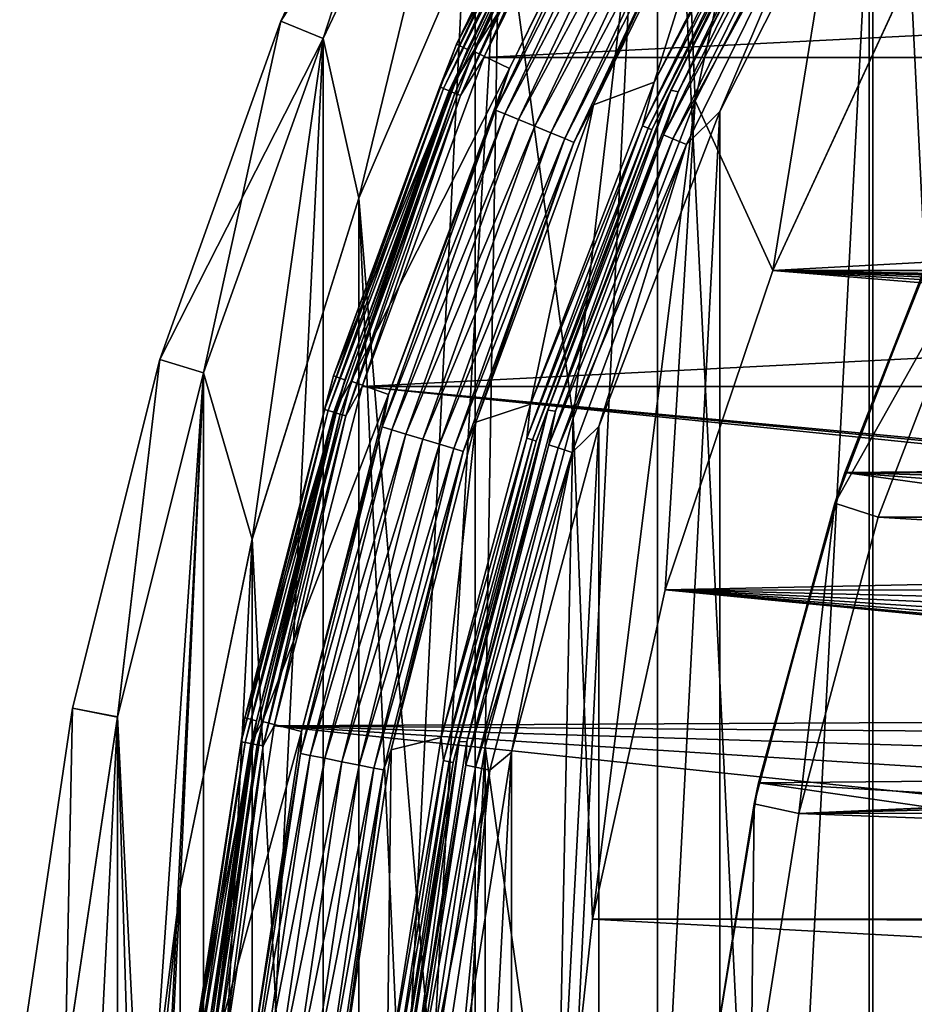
# Model space of a CAD drawing. Header units: millimetres. Extents: x -40 to 40, y -40 to 40.
# Tile 104 of 256: x -39.8 to -30, y 4.6 to 15.3. Entities that reach past the tile are written whole.
import ezdxf

# ---------------------------------------------------------------- set-up
doc = ezdxf.new("R2010")
doc.units = ezdxf.units.MM
doc.header["$LTSCALE"] = 26.699852
for name, color, linetype in [('1', 7, 'CONTINUOUS'), ('10', 7, 'CONTINUOUS'), ('104', 7, 'CONTINUOUS'), ('107', 7, 'CONTINUOUS'), ('108', 7, 'CONTINUOUS'), ('109', 7, 'CONTINUOUS'), ('11', 7, 'CONTINUOUS'), ('13', 7, 'CONTINUOUS'), ('14', 7, 'CONTINUOUS'), ('15', 7, 'CONTINUOUS'), ('16', 7, 'CONTINUOUS'), ('2', 7, 'CONTINUOUS'), ('38', 7, 'CONTINUOUS'), ('40', 7, 'CONTINUOUS'), ('41', 7, 'CONTINUOUS'), ('43', 7, 'CONTINUOUS'), ('44', 7, 'CONTINUOUS'), ('45', 7, 'CONTINUOUS'), ('48', 7, 'CONTINUOUS'), ('5', 7, 'CONTINUOUS'), ('6', 7, 'CONTINUOUS'), ('60', 7, 'CONTINUOUS'), ('64', 7, 'CONTINUOUS'), ('65', 7, 'CONTINUOUS'), ('66', 7, 'CONTINUOUS'), ('7', 7, 'CONTINUOUS')]:
    doc.layers.add(name, color=color, linetype=linetype)

msp = doc.modelspace()

# ---------------------------------------------------------------- linework, layer by layer
at = {"layer": '1', "linetype": 'Continuous'}
for points in [[(-27.931, 27.931), (-30.534, 25.058), (-27.931, -27.931), (-27.931, 27.931)], [(-30.534, 25.058), (-32.843, 21.944), (-30.534, -25.058), (-30.534, 25.058)], [(-27.931, -27.931), (-30.534, 25.058), (-30.534, -25.058), (-27.931, -27.931)], [(-32.843, 21.944), (-34.836, 18.62), (-34.836, -18.62), (-32.843, 21.944)], [(-32.843, -21.945), (-32.843, 21.944), (-34.836, -18.62), (-32.843, -21.945)], [(-30.534, -25.058), (-32.843, 21.944), (-32.843, -21.945), (-30.534, -25.058)], [(-34.836, -18.62), (-34.836, 18.62), (-36.493, -15.117), (-34.836, -18.62)], [(-34.836, 18.62), (-36.493, 15.116), (-36.493, -15.117), (-34.836, 18.62)], [(-36.493, -15.117), (-36.493, 15.116), (-37.799, -11.467), (-36.493, -15.117)], [(-36.493, 15.116), (-37.799, 11.467), (-37.799, -11.467), (-36.493, 15.116)], [(-37.799, 11.467), (-38.741, 7.706), (-38.741, -7.707), (-37.799, 11.467)], [(-37.799, -11.467), (-37.799, 11.467), (-38.741, -7.707), (-37.799, -11.467)], [(-38.741, 7.706), (-39.31, 3.872), (-38.741, -7.707), (-38.741, 7.706)]]:
    msp.add_3dface(points, dxfattribs=at)
at = {"layer": '10', "linetype": 'Continuous'}
for points in [[(-36.103, 13.372, -4), (-34.565, 16.955, -15), (-34.565, 16.956, -4), (-36.103, 13.372, -4)], [(-36.103, 13.372, -15), (-34.565, 16.955, -15), (-36.103, 13.372, -4), (-36.103, 13.372, -15)], [(-37.271, 9.651, -4), (-36.103, 13.372, -15), (-36.103, 13.372, -4), (-37.271, 9.651, -4)], [(-37.271, 9.65, -15), (-36.103, 13.372, -15), (-37.271, 9.651, -4), (-37.271, 9.65, -15)], [(-38.056, 5.831, -4), (-37.271, 9.65, -15), (-37.271, 9.651, -4), (-38.056, 5.831, -4)], [(-38.056, 5.831, -15), (-37.271, 9.65, -15), (-38.056, 5.831, -4), (-38.056, 5.831, -15)], [(-38.451, 1.951, -15), (-38.056, 5.831, -15), (-38.302, 3.895, -4), (-38.451, 1.951, -15)], [(-38.302, 3.895, -4), (-38.056, 5.831, -15), (-38.056, 5.831, -4), (-38.302, 3.895, -4)]]:
    msp.add_3dface(points, dxfattribs=at)
at = {"layer": '104', "linetype": 'Continuous'}
for points in [[(-29.233, 13.016, -730), (-30.434, 9.889, -730), (30.433, 9.89, -730), (-29.233, 13.016, -730)], [(-30.434, 9.889, -730), (-31.301, 6.653, -730), (0, 8.05, -730), (-30.434, 9.889, -730)], [(30.433, 9.89, -730), (-30.434, 9.889, -730), (0, 8.05, -730), (30.433, 9.89, -730)], [(0, 8.05, -730), (-31.301, 6.653, -730), (-1.571, 7.895, -730), (0, 8.05, -730)], [(-1.571, 7.895, -730), (-31.301, 6.653, -730), (-3.08, 7.437, -730), (-1.571, 7.895, -730)], [(-3.08, 7.437, -730), (-31.301, 6.653, -730), (-4.472, 6.693, -730), (-3.08, 7.437, -730)], [(-4.472, 6.693, -730), (-31.301, 6.653, -730), (-5.692, 5.692, -730), (-4.472, 6.693, -730)], [(-31.301, 6.653, -730), (-31.825, 3.345, -730), (-5.692, 5.692, -730), (-31.301, 6.653, -730)], [(-31.825, 3.345, -730), (-23.483, 3.971, -730), (-5.692, 5.692, -730), (-31.825, 3.345, -730)]]:
    msp.add_3dface(points, dxfattribs=at)
at = {"layer": '107', "linetype": 'Continuous'}
for points in [[(-30.798, 10.379, -733), (-29.69, 13.219, -730.5), (-29.496, 13.648, -733), (-30.798, 10.379, -733)], [(-30.909, 10.043, -730.5), (-29.69, 13.219, -730.5), (-30.798, 10.379, -733), (-30.909, 10.043, -730.5)], [(-31.74, 6.987, -733), (-30.909, 10.043, -730.5), (-30.798, 10.379, -733), (-31.74, 6.987, -733)], [(-31.79, 6.757, -730.5), (-30.909, 10.043, -730.5), (-31.74, 6.987, -733), (-31.79, 6.757, -730.5)], [(-32.309, 3.515, -733), (-31.79, 6.757, -730.5), (-31.74, 6.987, -733), (-32.309, 3.515, -733)], [(-32.322, 3.397, -730.5), (-31.79, 6.757, -730.5), (-32.309, 3.515, -733), (-32.322, 3.397, -730.5)]]:
    msp.add_3dface(points, dxfattribs=at)
at = {"layer": '108', "linetype": 'Continuous'}
for points in [[(-29.233, 13.016, -730), (-29.69, 13.219, -730.5), (-30.909, 10.043, -730.5), (-29.233, 13.016, -730)], [(-30.434, 9.889, -730), (-29.233, 13.016, -730), (-30.909, 10.043, -730.5), (-30.434, 9.889, -730)], [(-31.301, 6.653, -730), (-30.909, 10.043, -730.5), (-31.79, 6.757, -730.5), (-31.301, 6.653, -730)], [(-31.301, 6.653, -730), (-30.434, 9.889, -730), (-30.909, 10.043, -730.5), (-31.301, 6.653, -730)], [(-31.825, 3.345, -730), (-31.79, 6.757, -730.5), (-32.322, 3.397, -730.5), (-31.825, 3.345, -730)], [(-31.825, 3.345, -730), (-31.301, 6.653, -730), (-31.79, 6.757, -730.5), (-31.825, 3.345, -730)]]:
    msp.add_3dface(points, dxfattribs=at)
at = {"layer": '109', "linetype": 'Continuous'}
for points in [[(-30.798, 10.379, -733), (-29.496, 13.648, -733), (-0.986, 10.654, -733), (-30.798, 10.379, -733)], [(-2.928, 10.292, -733), (-30.798, 10.379, -733), (-0.986, 10.654, -733), (-2.928, 10.292, -733)], [(-31.74, 6.987, -733), (-30.798, 10.379, -733), (-7.907, 7.209, -733), (-31.74, 6.987, -733)], [(-7.907, 7.209, -733), (-30.798, 10.379, -733), (-6.448, 8.539, -733), (-7.907, 7.209, -733)], [(-6.448, 8.539, -733), (-30.798, 10.379, -733), (-4.769, 9.578, -733), (-6.448, 8.539, -733)], [(-4.769, 9.578, -733), (-30.798, 10.379, -733), (-2.928, 10.292, -733), (-4.769, 9.578, -733)], [(-9.097, 5.633, -733), (-31.74, 6.987, -733), (-7.907, 7.209, -733), (-9.097, 5.633, -733)], [(-32.309, 3.515, -733), (-31.74, 6.987, -733), (-9.977, 3.866, -733), (-32.309, 3.515, -733)], [(-9.977, 3.866, -733), (-31.74, 6.987, -733), (-9.097, 5.633, -733), (-9.977, 3.866, -733)]]:
    msp.add_3dface(points, dxfattribs=at)
at = {"layer": '11', "linetype": 'Continuous'}
for points in [[(-32.672, 20.366, -4), (-30.445, 23.567, -4), (-32.431, 14.438, -4), (-32.672, 20.366, -4)], [(-32.431, 14.438, -4), (-30.445, 23.567, -4), (-30.745, 17.749, -4), (-32.431, 14.438, -4)], [(-34.565, 16.956, -4), (-32.672, 20.366, -4), (-33.763, 10.969, -4), (-34.565, 16.956, -4)], [(-33.763, 10.969, -4), (-32.672, 20.366, -4), (-32.431, 14.438, -4), (-33.763, 10.969, -4)], [(-36.103, 13.372, -4), (-34.565, 16.956, -4), (-35.305, 3.711, -4), (-36.103, 13.372, -4)], [(-35.305, 3.711, -4), (-34.565, 16.956, -4), (-34.724, 7.38, -4), (-35.305, 3.711, -4)], [(-34.724, 7.38, -4), (-34.565, 16.956, -4), (-33.763, 10.969, -4), (-34.724, 7.38, -4)], [(-36.103, -13.372, -4), (-37.271, 9.651, -4), (-36.103, 13.372, -4), (-36.103, -13.372, -4)], [(-36.103, -13.372, -4), (-36.103, 13.372, -4), (-35.5, 0, -4), (-36.103, -13.372, -4)], [(-35.5, 0, -4), (-36.103, 13.372, -4), (-35.305, 3.711, -4), (-35.5, 0, -4)], [(-37.271, -9.65, -4), (-38.056, -5.831, -4), (-37.271, 9.651, -4), (-37.271, -9.65, -4)], [(-38.056, -5.831, -4), (-38.056, 5.831, -4), (-37.271, 9.651, -4), (-38.056, -5.831, -4)], [(-36.103, -13.372, -4), (-37.271, -9.65, -4), (-37.271, 9.651, -4), (-36.103, -13.372, -4)], [(-38.056, -5.831, -4), (-38.451, -1.951, -4), (-38.056, 5.831, -4), (-38.056, -5.831, -4)], [(-38.451, -1.951, -4), (-38.302, 3.895, -4), (-38.056, 5.831, -4), (-38.451, -1.951, -4)]]:
    msp.add_3dface(points, dxfattribs=at)
at = {"layer": '13', "linetype": 'Continuous'}
for points in [[(-32.431, 14.438, -4), (-30.745, 17.749, -4), (-32.431, 14.438, -6.5), (-32.431, 14.438, -4)], [(-32.431, 14.438, -6.5), (-30.745, 17.749, -4), (-30.744, 17.749, -6.5), (-32.431, 14.438, -6.5)], [(-33.763, 10.97, -6.5), (-32.431, 14.438, -4), (-32.431, 14.438, -6.5), (-33.763, 10.97, -6.5)], [(-33.763, 10.969, -4), (-32.431, 14.438, -4), (-33.763, 10.97, -6.5), (-33.763, 10.969, -4)], [(-34.724, 7.381, -6.5), (-33.763, 10.969, -4), (-33.763, 10.97, -6.5), (-34.724, 7.381, -6.5)], [(-34.724, 7.38, -4), (-33.763, 10.969, -4), (-34.724, 7.381, -6.5), (-34.724, 7.38, -4)], [(-35.306, 3.711, -6.5), (-34.724, 7.38, -4), (-34.724, 7.381, -6.5), (-35.306, 3.711, -6.5)], [(-35.305, 3.711, -4), (-34.724, 7.38, -4), (-35.306, 3.711, -6.5), (-35.305, 3.711, -4)]]:
    msp.add_3dface(points, dxfattribs=at)
at = {"layer": '14', "linetype": 'Continuous'}
for points in [[(-32.431, 14.438, -6.5), (-30.744, 17.749, -6.5), (-31.586, 12.583, -6.5), (-32.431, 14.438, -6.5)], [(-31.586, 12.583, -6.5), (-30.744, 17.749, -6.5), (-30.04, 15.924, -6.5), (-31.586, 12.583, -6.5)], [(-33.763, 10.97, -6.5), (-32.431, 14.438, -6.5), (-33.552, 5.5, -6.5), (-33.763, 10.97, -6.5)], [(-33.552, 5.5, -6.5), (-32.431, 14.438, -6.5), (-32.761, 9.094, -6.5), (-33.552, 5.5, -6.5)], [(-32.761, 9.094, -6.5), (-32.431, 14.438, -6.5), (-31.586, 12.583, -6.5), (-32.761, 9.094, -6.5)], [(-34.724, 7.381, -6.5), (-33.763, 10.97, -6.5), (-33.95, 1.841, -6.5), (-34.724, 7.381, -6.5)], [(-33.95, 1.841, -6.5), (-33.763, 10.97, -6.5), (-33.552, 5.5, -6.5), (-33.95, 1.841, -6.5)], [(-35.305, -3.711, -6.5), (-35.306, 3.711, -6.5), (-34.724, 7.381, -6.5), (-35.305, -3.711, -6.5)], [(-34.724, -7.38, -6.5), (-35.305, -3.711, -6.5), (-34.724, 7.381, -6.5), (-34.724, -7.38, -6.5)], [(-34.724, -7.38, -6.5), (-34.724, 7.381, -6.5), (-33.95, 1.841, -6.5), (-34.724, -7.38, -6.5)]]:
    msp.add_3dface(points, dxfattribs=at)
at = {"layer": '15', "linetype": 'Continuous'}
for points in [[(-31.586, 12.584, -3.5), (-30.04, 15.924, -6.5), (-30.04, 15.925, -3.5), (-31.586, 12.584, -3.5)], [(-31.586, 12.583, -6.5), (-30.04, 15.924, -6.5), (-31.586, 12.584, -3.5), (-31.586, 12.583, -6.5)], [(-32.761, 9.095, -3.5), (-31.586, 12.583, -6.5), (-31.586, 12.584, -3.5), (-32.761, 9.095, -3.5)], [(-32.761, 9.094, -6.5), (-31.586, 12.583, -6.5), (-32.761, 9.095, -3.5), (-32.761, 9.094, -6.5)], [(-33.552, 5.5, -3.5), (-32.761, 9.094, -6.5), (-32.761, 9.095, -3.5), (-33.552, 5.5, -3.5)], [(-33.552, 5.5, -6.5), (-32.761, 9.094, -6.5), (-33.552, 5.5, -3.5), (-33.552, 5.5, -6.5)], [(-33.95, 1.841, -3.5), (-33.552, 5.5, -6.5), (-33.552, 5.5, -3.5), (-33.95, 1.841, -3.5)], [(-33.95, 1.841, -6.5), (-33.552, 5.5, -6.5), (-33.95, 1.841, -3.5), (-33.95, 1.841, -6.5)]]:
    msp.add_3dface(points, dxfattribs=at)
at = {"layer": '16', "linetype": 'Continuous'}
for points in [[(-31.586, 12.584, -3.5), (-30.04, 15.925, -3.5), (30.04, 15.924, -3.5), (-31.586, 12.584, -3.5)], [(31.586, 12.583, -3.5), (-31.586, 12.584, -3.5), (30.04, 15.924, -3.5), (31.586, 12.583, -3.5)], [(-32.761, 9.095, -3.5), (-31.586, 12.584, -3.5), (1.961, 9.813, -3.5), (-32.761, 9.095, -3.5)], [(-31.586, 12.584, -3.5), (31.586, 12.583, -3.5), (5, 11.91, -3.5), (-31.586, 12.584, -3.5)], [(1.961, 9.813, -3.5), (-31.586, 12.584, -3.5), (2.325, 10.506, -3.5), (1.961, 9.813, -3.5)], [(4.222, 11.816, -3.5), (-31.586, 12.584, -3.5), (5, 11.91, -3.5), (4.222, 11.816, -3.5)], [(3.489, 11.538, -3.5), (-31.586, 12.584, -3.5), (4.222, 11.816, -3.5), (3.489, 11.538, -3.5)], [(2.845, 11.093, -3.5), (-31.586, 12.584, -3.5), (3.489, 11.538, -3.5), (2.845, 11.093, -3.5)], [(2.325, 10.506, -3.5), (-31.586, 12.584, -3.5), (2.845, 11.093, -3.5), (2.325, 10.506, -3.5)], [(1.774, 9.052, -3.5), (-32.761, 9.095, -3.5), (1.961, 9.813, -3.5), (1.774, 9.052, -3.5)], [(-33.552, 5.5, -3.5), (-32.761, 9.095, -3.5), (4.222, 5.505, -3.5), (-33.552, 5.5, -3.5)], [(1.774, 8.269, -3.5), (-32.761, 9.095, -3.5), (1.774, 9.052, -3.5), (1.774, 8.269, -3.5)], [(1.961, 7.508, -3.5), (-32.761, 9.095, -3.5), (1.774, 8.269, -3.5), (1.961, 7.508, -3.5)], [(2.325, 6.814, -3.5), (-32.761, 9.095, -3.5), (1.961, 7.508, -3.5), (2.325, 6.814, -3.5)], [(2.845, 6.228, -3.5), (-32.761, 9.095, -3.5), (2.325, 6.814, -3.5), (2.845, 6.228, -3.5)], [(3.49, 5.783, -3.5), (-32.761, 9.095, -3.5), (2.845, 6.228, -3.5), (3.49, 5.783, -3.5)], [(4.222, 5.505, -3.5), (-32.761, 9.095, -3.5), (3.49, 5.783, -3.5), (4.222, 5.505, -3.5)], [(-33.95, 1.841, -3.5), (-33.552, 5.5, -3.5), (33.95, 1.841, -3.5), (-33.95, 1.841, -3.5)], [(5, 5.41, -3.5), (-33.552, 5.5, -3.5), (4.222, 5.505, -3.5), (5, 5.41, -3.5)], [(33.95, 1.841, -3.5), (-33.552, 5.5, -3.5), (5, 5.41, -3.5), (33.95, 1.841, -3.5)]]:
    msp.add_3dface(points, dxfattribs=at)
at = {"layer": '2', "linetype": 'Continuous'}
for points in [[(-36.955, 15.307, -0.5), (-34.836, 18.62), (-35.277, 18.856, -0.5), (-36.955, 15.307, -0.5)], [(-36.493, 15.116), (-34.836, 18.62), (-36.955, 15.307, -0.5), (-36.493, 15.116)], [(-38.278, 11.611, -0.5), (-36.493, 15.116), (-36.955, 15.307, -0.5), (-38.278, 11.611, -0.5)], [(-37.799, 11.467), (-36.493, 15.116), (-38.278, 11.611, -0.5), (-37.799, 11.467)], [(-39.231, 7.804, -0.5), (-38.741, 7.706), (-38.278, 11.611, -0.5), (-39.231, 7.804, -0.5)], [(-38.741, 7.706), (-37.799, 11.467), (-38.278, 11.611, -0.5), (-38.741, 7.706)], [(-39.807, 3.921, -0.5), (-39.31, 3.872), (-39.231, 7.804, -0.5), (-39.807, 3.921, -0.5)], [(-39.31, 3.872), (-38.741, 7.706), (-39.231, 7.804, -0.5), (-39.31, 3.872)]]:
    msp.add_3dface(points, dxfattribs=at)
at = {"layer": '38', "linetype": 'Continuous'}
for points in [[(-31.171, 17.995, -6), (-31.913, 17.714, -6), (-32.881, 14.639, -6), (-31.171, 17.995, -6)], [(-31.913, 17.714, -6), (-33.542, 14.395, -6), (-32.881, 14.639, -6), (-31.913, 17.714, -6)], [(-32.881, 14.639, -6), (-33.542, 14.395, -6), (-34.231, 11.122, -6), (-32.881, 14.639, -6)], [(-33.542, 14.395, -6), (-34.826, 10.928, -6), (-34.231, 11.122, -6), (-33.542, 14.395, -6)], [(-34.231, 11.122, -6), (-34.826, 10.928, -6), (-35.206, 7.483, -6), (-34.231, 11.122, -6)], [(-34.826, 10.928, -6), (-35.753, 7.348, -6), (-35.206, 7.483, -6), (-34.826, 10.928, -6)], [(-35.206, 7.483, -6), (-35.753, 7.348, -6), (-35.795, 3.763, -6), (-35.206, 7.483, -6)], [(-35.753, 7.348, -6), (-36.313, 3.693, -6), (-35.795, 3.763, -6), (-35.753, 7.348, -6)]]:
    msp.add_3dface(points, dxfattribs=at)
at = {"layer": '40', "linetype": 'Continuous'}
for points in [[(-34.46, 14.79, -6), (-33.039, 17.66, -5.81), (-32.787, 18.2, -6), (-34.46, 14.79, -6)], [(-34.611, 14.336, -5.81), (-32.944, 17.609, -5.647), (-33.039, 17.66, -5.81), (-34.611, 14.336, -5.81)], [(-34.611, 14.336, -5.81), (-33.039, 17.66, -5.81), (-34.46, 14.79, -6), (-34.611, 14.336, -5.81)], [(-33.542, 14.395, -6), (-31.913, 17.714, -6), (-32.224, 17.224, -5.809), (-33.542, 14.395, -6)], [(-34.511, 14.295, -5.647), (-32.944, 17.609, -5.647), (-34.611, 14.336, -5.81), (-34.511, 14.295, -5.647)], [(-34.511, 14.295, -5.647), (-32.8, 17.532, -5.538), (-32.944, 17.609, -5.647), (-34.511, 14.295, -5.647)], [(-34.361, 14.233, -5.538), (-32.8, 17.532, -5.538), (-34.511, 14.295, -5.647), (-34.361, 14.233, -5.538)], [(-34.361, 14.233, -5.538), (-32.632, 17.442, -5.5), (-32.8, 17.532, -5.538), (-34.361, 14.233, -5.538)], [(-34.184, 14.16, -5.5), (-32.632, 17.442, -5.5), (-34.361, 14.233, -5.538), (-34.184, 14.16, -5.5)], [(-34.184, 14.16, -5.5), (-32.463, 17.352, -5.538), (-32.632, 17.442, -5.5), (-34.184, 14.16, -5.5)], [(-34.007, 14.086, -5.538), (-32.463, 17.352, -5.538), (-34.184, 14.16, -5.5), (-34.007, 14.086, -5.538)], [(-34.007, 14.086, -5.538), (-32.319, 17.275, -5.646), (-32.463, 17.352, -5.538), (-34.007, 14.086, -5.538)], [(-33.857, 14.024, -5.646), (-32.319, 17.275, -5.646), (-34.007, 14.086, -5.538), (-33.857, 14.024, -5.646)], [(-33.857, 14.024, -5.646), (-32.224, 17.224, -5.809), (-32.319, 17.275, -5.646), (-33.857, 14.024, -5.646)], [(-33.757, 13.983, -5.809), (-32.224, 17.224, -5.809), (-33.857, 14.024, -5.646), (-33.757, 13.983, -5.809)], [(-33.757, 13.983, -5.809), (-33.542, 14.395, -6), (-32.224, 17.224, -5.809), (-33.757, 13.983, -5.809)], [(-35.78, 11.228, -6), (-34.611, 14.336, -5.81), (-34.46, 14.79, -6), (-35.78, 11.228, -6)], [(-35.849, 10.875, -5.81), (-34.511, 14.295, -5.647), (-34.611, 14.336, -5.81), (-35.849, 10.875, -5.81)], [(-35.849, 10.875, -5.81), (-34.611, 14.336, -5.81), (-35.78, 11.228, -6), (-35.849, 10.875, -5.81)], [(-34.826, 10.928, -6), (-33.542, 14.395, -6), (-33.757, 13.983, -5.809), (-34.826, 10.928, -6)], [(-35.746, 10.843, -5.647), (-34.511, 14.295, -5.647), (-35.849, 10.875, -5.81), (-35.746, 10.843, -5.647)], [(-35.746, 10.843, -5.647), (-34.361, 14.233, -5.538), (-34.511, 14.295, -5.647), (-35.746, 10.843, -5.647)], [(-35.591, 10.796, -5.538), (-34.361, 14.233, -5.538), (-35.746, 10.843, -5.647), (-35.591, 10.796, -5.538)], [(-35.591, 10.796, -5.538), (-34.184, 14.16, -5.5), (-34.361, 14.233, -5.538), (-35.591, 10.796, -5.538)], [(-35.407, 10.741, -5.5), (-34.184, 14.16, -5.5), (-35.591, 10.796, -5.538), (-35.407, 10.741, -5.5)], [(-35.407, 10.741, -5.5), (-34.007, 14.086, -5.538), (-34.184, 14.16, -5.5), (-35.407, 10.741, -5.5)], [(-35.224, 10.685, -5.538), (-34.007, 14.086, -5.538), (-35.407, 10.741, -5.5), (-35.224, 10.685, -5.538)], [(-35.224, 10.685, -5.538), (-33.857, 14.024, -5.646), (-34.007, 14.086, -5.538), (-35.224, 10.685, -5.538)], [(-35.069, 10.638, -5.646), (-33.857, 14.024, -5.646), (-35.224, 10.685, -5.538), (-35.069, 10.638, -5.646)], [(-35.069, 10.638, -5.646), (-33.757, 13.983, -5.809), (-33.857, 14.024, -5.646), (-35.069, 10.638, -5.646)], [(-34.965, 10.606, -5.809), (-33.757, 13.983, -5.809), (-35.069, 10.638, -5.646), (-34.965, 10.606, -5.809)], [(-34.965, 10.606, -5.809), (-34.826, 10.928, -6), (-33.757, 13.983, -5.809), (-34.965, 10.606, -5.809)], [(-36.732, 7.55, -6), (-35.849, 10.875, -5.81), (-35.78, 11.228, -6), (-36.732, 7.55, -6)], [(-36.743, 7.309, -5.81), (-35.746, 10.843, -5.647), (-35.849, 10.875, -5.81), (-36.743, 7.309, -5.81)], [(-36.743, 7.309, -5.81), (-35.849, 10.875, -5.81), (-36.732, 7.55, -6), (-36.743, 7.309, -5.81)], [(-35.753, 7.348, -6), (-34.826, 10.928, -6), (-34.965, 10.606, -5.809), (-35.753, 7.348, -6)], [(-36.636, 7.287, -5.647), (-35.746, 10.843, -5.647), (-36.743, 7.309, -5.81), (-36.636, 7.287, -5.647)], [(-36.636, 7.287, -5.647), (-35.591, 10.796, -5.538), (-35.746, 10.843, -5.647), (-36.636, 7.287, -5.647)], [(-36.477, 7.256, -5.538), (-35.591, 10.796, -5.538), (-36.636, 7.287, -5.647), (-36.477, 7.256, -5.538)], [(-36.477, 7.256, -5.538), (-35.407, 10.741, -5.5), (-35.591, 10.796, -5.538), (-36.477, 7.256, -5.538)], [(-36.29, 7.218, -5.5), (-35.407, 10.741, -5.5), (-36.477, 7.256, -5.538), (-36.29, 7.218, -5.5)], [(-36.29, 7.218, -5.5), (-35.224, 10.685, -5.538), (-35.407, 10.741, -5.5), (-36.29, 7.218, -5.5)], [(-36.102, 7.181, -5.538), (-35.224, 10.685, -5.538), (-36.29, 7.218, -5.5), (-36.102, 7.181, -5.538)], [(-36.102, 7.181, -5.538), (-35.069, 10.638, -5.646), (-35.224, 10.685, -5.538), (-36.102, 7.181, -5.538)], [(-35.942, 7.149, -5.646), (-35.069, 10.638, -5.646), (-36.102, 7.181, -5.538), (-35.942, 7.149, -5.646)], [(-35.942, 7.149, -5.646), (-34.965, 10.606, -5.809), (-35.069, 10.638, -5.646), (-35.942, 7.149, -5.646)], [(-35.836, 7.128, -5.809), (-34.965, 10.606, -5.809), (-35.942, 7.149, -5.646), (-35.836, 7.128, -5.809)], [(-35.836, 7.128, -5.809), (-35.753, 7.348, -6), (-34.965, 10.606, -5.809), (-35.836, 7.128, -5.809)], [(-37.307, 3.795, -6), (-36.743, 7.309, -5.81), (-36.732, 7.55, -6), (-37.307, 3.795, -6)], [(-36.313, 3.693, -6), (-35.753, 7.348, -6), (-35.836, 7.128, -5.809), (-36.313, 3.693, -6)], [(-37.282, 3.672, -5.81), (-36.743, 7.309, -5.81), (-37.307, 3.795, -6), (-37.282, 3.672, -5.81)], [(-37.282, 3.672, -5.81), (-36.636, 7.287, -5.647), (-36.743, 7.309, -5.81), (-37.282, 3.672, -5.81)], [(-37.174, 3.661, -5.647), (-36.636, 7.287, -5.647), (-37.282, 3.672, -5.81), (-37.174, 3.661, -5.647)], [(-37.174, 3.661, -5.647), (-36.477, 7.256, -5.538), (-36.636, 7.287, -5.647), (-37.174, 3.661, -5.647)], [(-37.013, 3.645, -5.538), (-36.477, 7.256, -5.538), (-37.174, 3.661, -5.647), (-37.013, 3.645, -5.538)], [(-37.013, 3.645, -5.538), (-36.29, 7.218, -5.5), (-36.477, 7.256, -5.538), (-37.013, 3.645, -5.538)], [(-36.822, 3.627, -5.5), (-36.29, 7.218, -5.5), (-37.013, 3.645, -5.538), (-36.822, 3.627, -5.5)], [(-36.822, 3.627, -5.5), (-36.102, 7.181, -5.538), (-36.29, 7.218, -5.5), (-36.822, 3.627, -5.5)], [(-36.632, 3.608, -5.538), (-36.102, 7.181, -5.538), (-36.822, 3.627, -5.5), (-36.632, 3.608, -5.538)], [(-36.632, 3.608, -5.538), (-35.942, 7.149, -5.646), (-36.102, 7.181, -5.538), (-36.632, 3.608, -5.538)], [(-36.47, 3.592, -5.646), (-35.942, 7.149, -5.646), (-36.632, 3.608, -5.538), (-36.47, 3.592, -5.646)], [(-36.47, 3.592, -5.646), (-35.836, 7.128, -5.809), (-35.942, 7.149, -5.646), (-36.47, 3.592, -5.646)], [(-36.362, 3.581, -5.809), (-35.836, 7.128, -5.809), (-36.47, 3.592, -5.646), (-36.362, 3.581, -5.809)], [(-36.362, 3.581, -5.809), (-36.313, 3.693, -6), (-35.836, 7.128, -5.809), (-36.362, 3.581, -5.809)]]:
    msp.add_3dface(points, dxfattribs=at)
at = {"layer": '41', "linetype": 'Continuous'}
for points in [[(-34.854, 14.978, -6), (-32.787, 18.2, -6), (-33.16, 18.427, -6), (-34.854, 14.978, -6)], [(-34.46, 14.79, -6), (-32.787, 18.2, -6), (-34.854, 14.978, -6), (-34.46, 14.79, -6)], [(-36.19, 11.376, -6), (-34.46, 14.79, -6), (-34.854, 14.978, -6), (-36.19, 11.376, -6)], [(-35.78, 11.228, -6), (-34.46, 14.79, -6), (-36.19, 11.376, -6), (-35.78, 11.228, -6)], [(-37.155, 7.657, -6), (-35.78, 11.228, -6), (-36.19, 11.376, -6), (-37.155, 7.657, -6)], [(-36.732, 7.55, -6), (-35.78, 11.228, -6), (-37.155, 7.657, -6), (-36.732, 7.55, -6)], [(-37.739, 3.859, -6), (-36.732, 7.55, -6), (-37.155, 7.657, -6), (-37.739, 3.859, -6)], [(-37.307, 3.795, -6), (-36.732, 7.55, -6), (-37.739, 3.859, -6), (-37.307, 3.795, -6)]]:
    msp.add_3dface(points, dxfattribs=at)
at = {"layer": '43', "linetype": 'Continuous'}
for points in [[(-35.038, 15.056, -6.203), (-33.621, 17.971, -6.126), (-33.336, 18.522, -6.203), (-35.038, 15.056, -6.203)], [(-34.854, 14.978, -6), (-33.16, 18.427, -6), (-33.525, 17.919, -6.016), (-34.854, 14.978, -6)], [(-35.22, 14.589, -6.126), (-33.583, 17.95, -6.06), (-33.621, 17.971, -6.126), (-35.22, 14.589, -6.126)], [(-35.22, 14.589, -6.126), (-33.621, 17.971, -6.126), (-35.038, 15.056, -6.203), (-35.22, 14.589, -6.126)], [(-35.18, 14.572, -6.06), (-33.583, 17.95, -6.06), (-35.22, 14.589, -6.126), (-35.18, 14.572, -6.06)], [(-35.18, 14.572, -6.06), (-33.525, 17.919, -6.016), (-33.583, 17.95, -6.06), (-35.18, 14.572, -6.06)], [(-35.12, 14.547, -6.016), (-33.525, 17.919, -6.016), (-35.18, 14.572, -6.06), (-35.12, 14.547, -6.016)], [(-35.12, 14.547, -6.016), (-34.854, 14.978, -6), (-33.525, 17.919, -6.016), (-35.12, 14.547, -6.016)], [(-36.382, 11.434, -6.203), (-35.22, 14.589, -6.126), (-35.038, 15.056, -6.203), (-36.382, 11.434, -6.203)], [(-36.19, 11.376, -6), (-34.854, 14.978, -6), (-35.12, 14.547, -6.016), (-36.19, 11.376, -6)], [(-36.48, 11.066, -6.126), (-35.18, 14.572, -6.06), (-35.22, 14.589, -6.126), (-36.48, 11.066, -6.126)], [(-36.48, 11.066, -6.126), (-35.22, 14.589, -6.126), (-36.382, 11.434, -6.203), (-36.48, 11.066, -6.126)], [(-36.439, 11.054, -6.06), (-35.18, 14.572, -6.06), (-36.48, 11.066, -6.126), (-36.439, 11.054, -6.06)], [(-36.439, 11.054, -6.06), (-35.12, 14.547, -6.016), (-35.18, 14.572, -6.06), (-36.439, 11.054, -6.06)], [(-36.377, 11.035, -6.016), (-35.12, 14.547, -6.016), (-36.439, 11.054, -6.06), (-36.377, 11.035, -6.016)], [(-36.377, 11.035, -6.016), (-36.19, 11.376, -6), (-35.12, 14.547, -6.016), (-36.377, 11.035, -6.016)], [(-37.351, 7.696, -6.203), (-36.48, 11.066, -6.126), (-36.382, 11.434, -6.203), (-37.351, 7.696, -6.203)], [(-37.155, 7.657, -6), (-36.19, 11.376, -6), (-36.377, 11.035, -6.016), (-37.155, 7.657, -6)], [(-37.389, 7.437, -6.126), (-36.439, 11.054, -6.06), (-36.48, 11.066, -6.126), (-37.389, 7.437, -6.126)], [(-37.389, 7.437, -6.126), (-36.48, 11.066, -6.126), (-37.351, 7.696, -6.203), (-37.389, 7.437, -6.126)], [(-37.347, 7.429, -6.06), (-36.439, 11.054, -6.06), (-37.389, 7.437, -6.126), (-37.347, 7.429, -6.06)], [(-37.347, 7.429, -6.06), (-36.377, 11.035, -6.016), (-36.439, 11.054, -6.06), (-37.347, 7.429, -6.06)], [(-37.283, 7.416, -6.016), (-36.377, 11.035, -6.016), (-37.347, 7.429, -6.06), (-37.283, 7.416, -6.016)], [(-37.283, 7.416, -6.016), (-37.155, 7.657, -6), (-36.377, 11.035, -6.016), (-37.283, 7.416, -6.016)], [(-37.938, 3.879, -6.203), (-37.389, 7.437, -6.126), (-37.351, 7.696, -6.203), (-37.938, 3.879, -6.203)], [(-37.739, 3.859, -6), (-37.155, 7.657, -6), (-37.283, 7.416, -6.016), (-37.739, 3.859, -6)], [(-37.938, 3.737, -6.126), (-37.347, 7.429, -6.06), (-37.389, 7.437, -6.126), (-37.938, 3.737, -6.126)], [(-37.938, 3.737, -6.126), (-37.389, 7.437, -6.126), (-37.938, 3.879, -6.203), (-37.938, 3.737, -6.126)], [(-37.895, 3.732, -6.06), (-37.347, 7.429, -6.06), (-37.938, 3.737, -6.126), (-37.895, 3.732, -6.06)], [(-37.895, 3.732, -6.06), (-37.283, 7.416, -6.016), (-37.347, 7.429, -6.06), (-37.895, 3.732, -6.06)], [(-37.83, 3.726, -6.016), (-37.283, 7.416, -6.016), (-37.895, 3.732, -6.06), (-37.83, 3.726, -6.016)], [(-37.83, 3.726, -6.016), (-37.739, 3.859, -6), (-37.283, 7.416, -6.016), (-37.83, 3.726, -6.016)]]:
    msp.add_3dface(points, dxfattribs=at)
at = {"layer": '44', "linetype": 'Continuous'}
for points in [[(-35.038, 15.056, -6.203), (-33.336, 18.522, -6.203), (-33.223, 18.452, -13.803), (-35.038, 15.056, -6.203)], [(-34.919, 14.997, -13.803), (-35.038, 15.056, -6.203), (-33.223, 18.452, -13.803), (-34.919, 14.997, -13.803)], [(-36.382, 11.434, -6.203), (-35.038, 15.056, -6.203), (-34.919, 14.997, -13.803), (-36.382, 11.434, -6.203)], [(-36.257, 11.388, -13.803), (-36.382, 11.434, -6.203), (-34.919, 14.997, -13.803), (-36.257, 11.388, -13.803)], [(-37.351, 7.696, -6.203), (-36.382, 11.434, -6.203), (-36.257, 11.388, -13.803), (-37.351, 7.696, -6.203)], [(-37.223, 7.663, -13.803), (-37.351, 7.696, -6.203), (-36.257, 11.388, -13.803), (-37.223, 7.663, -13.803)], [(-37.938, 3.879, -6.203), (-37.351, 7.696, -6.203), (-37.223, 7.663, -13.803), (-37.938, 3.879, -6.203)], [(-37.807, 3.859, -13.803), (-37.938, 3.879, -6.203), (-37.223, 7.663, -13.803), (-37.807, 3.859, -13.803)]]:
    msp.add_3dface(points, dxfattribs=at)
at = {"layer": '45', "linetype": 'Continuous'}
for points in [[(-34.919, 14.997, -13.803), (-33.223, 18.452, -13.803), (-33.502, 17.907, -13.879), (-34.919, 14.997, -13.803)], [(-34.739, 14.909, -14), (-33.406, 17.856, -13.985), (-33.052, 18.348, -14), (-34.739, 14.909, -14)], [(-35.096, 14.537, -13.879), (-33.502, 17.907, -13.879), (-35.055, 14.52, -13.943), (-35.096, 14.537, -13.879)], [(-35.096, 14.537, -13.879), (-34.919, 14.997, -13.803), (-33.502, 17.907, -13.879), (-35.096, 14.537, -13.879)], [(-35.055, 14.52, -13.943), (-33.502, 17.907, -13.879), (-33.463, 17.886, -13.943), (-35.055, 14.52, -13.943)], [(-35.055, 14.52, -13.943), (-33.463, 17.886, -13.943), (-34.996, 14.496, -13.985), (-35.055, 14.52, -13.943)], [(-34.996, 14.496, -13.985), (-33.463, 17.886, -13.943), (-33.406, 17.856, -13.985), (-34.996, 14.496, -13.985)], [(-34.996, 14.496, -13.985), (-33.406, 17.856, -13.985), (-34.739, 14.909, -14), (-34.996, 14.496, -13.985)], [(-36.257, 11.388, -13.803), (-34.919, 14.997, -13.803), (-35.096, 14.537, -13.879), (-36.257, 11.388, -13.803)], [(-36.069, 11.318, -14), (-34.996, 14.496, -13.985), (-34.739, 14.909, -14), (-36.069, 11.318, -14)], [(-36.352, 11.027, -13.879), (-35.096, 14.537, -13.879), (-36.31, 11.014, -13.943), (-36.352, 11.027, -13.879)], [(-36.352, 11.027, -13.879), (-36.257, 11.388, -13.803), (-35.096, 14.537, -13.879), (-36.352, 11.027, -13.879)], [(-36.31, 11.014, -13.943), (-35.096, 14.537, -13.879), (-35.055, 14.52, -13.943), (-36.31, 11.014, -13.943)], [(-36.31, 11.014, -13.943), (-35.055, 14.52, -13.943), (-36.248, 10.996, -13.985), (-36.31, 11.014, -13.943)], [(-36.248, 10.996, -13.985), (-35.055, 14.52, -13.943), (-34.996, 14.496, -13.985), (-36.248, 10.996, -13.985)], [(-36.248, 10.996, -13.985), (-34.996, 14.496, -13.985), (-36.069, 11.318, -14), (-36.248, 10.996, -13.985)], [(-37.223, 7.663, -13.803), (-36.257, 11.388, -13.803), (-36.352, 11.027, -13.879), (-37.223, 7.663, -13.803)], [(-37.029, 7.611, -14), (-36.248, 10.996, -13.985), (-36.069, 11.318, -14), (-37.029, 7.611, -14)], [(-37.257, 7.411, -13.879), (-36.352, 11.027, -13.879), (-37.215, 7.402, -13.943), (-37.257, 7.411, -13.879)], [(-37.257, 7.411, -13.879), (-37.223, 7.663, -13.803), (-36.352, 11.027, -13.879), (-37.257, 7.411, -13.879)], [(-37.215, 7.402, -13.943), (-36.352, 11.027, -13.879), (-36.31, 11.014, -13.943), (-37.215, 7.402, -13.943)], [(-37.215, 7.402, -13.943), (-36.31, 11.014, -13.943), (-37.151, 7.39, -13.985), (-37.215, 7.402, -13.943)], [(-37.151, 7.39, -13.985), (-36.31, 11.014, -13.943), (-36.248, 10.996, -13.985), (-37.151, 7.39, -13.985)], [(-37.151, 7.39, -13.985), (-36.248, 10.996, -13.985), (-37.029, 7.611, -14), (-37.151, 7.39, -13.985)], [(-37.807, 3.859, -13.803), (-37.223, 7.663, -13.803), (-37.257, 7.411, -13.879), (-37.807, 3.859, -13.803)], [(-37.609, 3.826, -14), (-37.151, 7.39, -13.985), (-37.029, 7.611, -14), (-37.609, 3.826, -14)], [(-37.804, 3.723, -13.879), (-37.807, 3.859, -13.803), (-37.257, 7.411, -13.879), (-37.804, 3.723, -13.879)], [(-37.804, 3.723, -13.879), (-37.257, 7.411, -13.879), (-37.761, 3.719, -13.943), (-37.804, 3.723, -13.879)], [(-37.761, 3.719, -13.943), (-37.257, 7.411, -13.879), (-37.215, 7.402, -13.943), (-37.761, 3.719, -13.943)], [(-37.761, 3.719, -13.943), (-37.215, 7.402, -13.943), (-37.697, 3.713, -13.985), (-37.761, 3.719, -13.943)], [(-37.697, 3.713, -13.985), (-37.215, 7.402, -13.943), (-37.151, 7.39, -13.985), (-37.697, 3.713, -13.985)], [(-37.697, 3.713, -13.985), (-37.151, 7.39, -13.985), (-37.609, 3.826, -14), (-37.697, 3.713, -13.985)]]:
    msp.add_3dface(points, dxfattribs=at)
at = {"layer": '48', "linetype": 'Continuous'}
for points in [[(-34.739, 14.909, -14), (-33.052, 18.348, -14), (33.053, 18.347, -14), (-34.739, 14.909, -14)], [(-34.739, 14.909, -14), (33.053, 18.347, -14), (34.739, 14.909, -14), (-34.739, 14.909, -14)], [(-36.069, 11.318, -14), (-34.739, 14.909, -14), (34.739, 14.909, -14), (-36.069, 11.318, -14)], [(-36.069, 11.318, -14), (34.739, 14.909, -14), (36.069, 11.318, -14), (-36.069, 11.318, -14)], [(-37.029, 7.611, -14), (-36.069, 11.318, -14), (-1.55, 7.794, -14), (-37.029, 7.611, -14)], [(-36.069, 11.318, -14), (36.069, 11.318, -14), (0.001, 7.947, -14), (-36.069, 11.318, -14)], [(-1.55, 7.794, -14), (-36.069, 11.318, -14), (-0.778, 7.908, -14), (-1.55, 7.794, -14)], [(-0.778, 7.908, -14), (-36.069, 11.318, -14), (0.001, 7.947, -14), (-0.778, 7.908, -14)], [(-3.041, 7.341, -14), (-37.029, 7.611, -14), (-1.55, 7.794, -14), (-3.041, 7.341, -14)], [(-37.609, 3.826, -14), (-37.029, 7.611, -14), (-6.607, 4.415, -14), (-37.609, 3.826, -14)], [(-6.607, 4.415, -14), (-37.029, 7.611, -14), (-5.619, 5.619, -14), (-6.607, 4.415, -14)], [(-5.619, 5.619, -14), (-37.029, 7.611, -14), (-4.415, 6.607, -14), (-5.619, 5.619, -14)], [(-4.415, 6.607, -14), (-37.029, 7.611, -14), (-3.041, 7.341, -14), (-4.415, 6.607, -14)]]:
    msp.add_3dface(points, dxfattribs=at)
at = {"layer": '5', "linetype": 'Continuous'}
for points in [[(-36.955, 15.307, -0.5), (-35.277, 18.856, -0.5), (-36.955, 15.307, -14.5), (-36.955, 15.307, -0.5)], [(-36.955, 15.307, -14.5), (-35.277, 18.856, -0.5), (-35.277, 18.856, -14.5), (-36.955, 15.307, -14.5)], [(-38.278, 11.611, -0.5), (-36.955, 15.307, -0.5), (-38.278, 11.611, -14.5), (-38.278, 11.611, -0.5)], [(-38.278, 11.611, -14.5), (-36.955, 15.307, -0.5), (-36.955, 15.307, -14.5), (-38.278, 11.611, -14.5)], [(-39.231, 7.804, -0.5), (-38.278, 11.611, -0.5), (-39.231, 7.804, -14.5), (-39.231, 7.804, -0.5)], [(-39.231, 7.804, -14.5), (-38.278, 11.611, -0.5), (-38.278, 11.611, -14.5), (-39.231, 7.804, -14.5)], [(-39.807, 3.921, -0.5), (-39.231, 7.804, -0.5), (-39.807, 3.921, -14.5), (-39.807, 3.921, -0.5)], [(-39.807, 3.921, -14.5), (-39.231, 7.804, -0.5), (-39.231, 7.804, -14.5), (-39.807, 3.921, -14.5)]]:
    msp.add_3dface(points, dxfattribs=at)
at = {"layer": '6', "linetype": 'Continuous'}
for points in [[(-36.955, 15.307, -14.5), (-35.277, 18.856, -14.5), (-36.493, 15.117, -15), (-36.955, 15.307, -14.5)], [(-36.493, 15.117, -15), (-35.277, 18.856, -14.5), (-34.836, 18.62, -15), (-36.493, 15.117, -15)], [(-38.278, 11.611, -14.5), (-36.955, 15.307, -14.5), (-37.799, 11.467, -15), (-38.278, 11.611, -14.5)], [(-37.799, 11.467, -15), (-36.955, 15.307, -14.5), (-36.493, 15.117, -15), (-37.799, 11.467, -15)], [(-39.231, 7.804, -14.5), (-38.278, 11.611, -14.5), (-38.741, 7.707, -15), (-39.231, 7.804, -14.5)], [(-38.741, 7.707, -15), (-38.278, 11.611, -14.5), (-37.799, 11.467, -15), (-38.741, 7.707, -15)], [(-39.807, 3.921, -14.5), (-39.231, 7.804, -14.5), (-39.31, 3.873, -15), (-39.807, 3.921, -14.5)], [(-39.31, 3.873, -15), (-39.231, 7.804, -14.5), (-38.741, 7.707, -15), (-39.31, 3.873, -15)]]:
    msp.add_3dface(points, dxfattribs=at)
at = {"layer": '60', "linetype": 'Continuous'}
for points in [[(-30.491, 17.605, -11.5), (-30.491, -17.606, -11.5), (-28.484, 20.696, -11.5), (-30.491, 17.605, -11.5)], [(-30.491, -17.606, -11.5), (-28.484, -20.696, -11.5), (-28.484, 20.696, -11.5), (-30.491, -17.606, -11.5)], [(-32.164, -14.322, -11.5), (-30.491, -17.606, -11.5), (-30.491, 17.605, -11.5), (-32.164, -14.322, -11.5)], [(-32.164, 14.322, -11.5), (-32.164, -14.322, -11.5), (-30.491, 17.605, -11.5), (-32.164, 14.322, -11.5)], [(-33.485, -10.882, -11.5), (-32.164, -14.322, -11.5), (-32.164, 14.322, -11.5), (-33.485, -10.882, -11.5)], [(-33.485, 10.881, -11.5), (-33.485, -10.882, -11.5), (-32.164, 14.322, -11.5), (-33.485, 10.881, -11.5)], [(-34.439, -7.321, -11.5), (-33.485, -10.882, -11.5), (-33.485, 10.881, -11.5), (-34.439, -7.321, -11.5)], [(-34.439, 7.321, -11.5), (-34.439, -7.321, -11.5), (-33.485, 10.881, -11.5), (-34.439, 7.321, -11.5)], [(-35.016, 3.681, -11.5), (-35.016, -3.682, -11.5), (-34.439, 7.321, -11.5), (-35.016, 3.681, -11.5)], [(-35.016, -3.682, -11.5), (-34.439, -7.321, -11.5), (-34.439, 7.321, -11.5), (-35.016, -3.682, -11.5)]]:
    msp.add_3dface(points, dxfattribs=at)
at = {"layer": '64', "linetype": 'Continuous'}
for points in [[(-31.171, 17.995, -6), (-32.881, 14.639, -6), (-31.404, 17.431, -6.015), (-31.171, 17.995, -6)], [(-30.999, 17.893, -6.197), (-31.309, 17.378, -6.121), (-32.7, 14.555, -6.197), (-30.999, 17.893, -6.197)], [(-31.404, 17.431, -6.015), (-33.006, 14.164, -6.015), (-31.347, 17.399, -6.057), (-31.404, 17.431, -6.015)], [(-31.404, 17.431, -6.015), (-32.881, 14.639, -6), (-33.006, 14.164, -6.015), (-31.404, 17.431, -6.015)], [(-31.347, 17.399, -6.057), (-33.006, 14.164, -6.015), (-32.947, 14.139, -6.057), (-31.347, 17.399, -6.057)], [(-31.347, 17.399, -6.057), (-32.947, 14.139, -6.057), (-31.309, 17.378, -6.121), (-31.347, 17.399, -6.057)], [(-31.309, 17.378, -6.121), (-32.947, 14.139, -6.057), (-32.907, 14.121, -6.121), (-31.309, 17.378, -6.121)], [(-31.309, 17.378, -6.121), (-32.907, 14.121, -6.121), (-32.7, 14.555, -6.197), (-31.309, 17.378, -6.121)], [(-32.881, 14.639, -6), (-34.231, 11.122, -6), (-33.006, 14.164, -6.015), (-32.881, 14.639, -6)], [(-32.7, 14.555, -6.197), (-32.907, 14.121, -6.121), (-34.042, 11.058, -6.197), (-32.7, 14.555, -6.197)], [(-33.006, 14.164, -6.015), (-34.27, 10.752, -6.015), (-32.947, 14.139, -6.057), (-33.006, 14.164, -6.015)], [(-33.006, 14.164, -6.015), (-34.231, 11.122, -6), (-34.27, 10.752, -6.015), (-33.006, 14.164, -6.015)], [(-32.947, 14.139, -6.057), (-34.27, 10.752, -6.015), (-34.208, 10.733, -6.057), (-32.947, 14.139, -6.057)], [(-32.947, 14.139, -6.057), (-34.208, 10.733, -6.057), (-32.907, 14.121, -6.121), (-32.947, 14.139, -6.057)], [(-32.907, 14.121, -6.121), (-34.208, 10.733, -6.057), (-34.167, 10.72, -6.121), (-32.907, 14.121, -6.121)], [(-32.907, 14.121, -6.121), (-34.167, 10.72, -6.121), (-34.042, 11.058, -6.197), (-32.907, 14.121, -6.121)], [(-34.231, 11.122, -6), (-35.206, 7.483, -6), (-34.27, 10.752, -6.015), (-34.231, 11.122, -6)], [(-34.042, 11.058, -6.197), (-34.167, 10.72, -6.121), (-35.011, 7.44, -6.197), (-34.042, 11.058, -6.197)], [(-34.27, 10.752, -6.015), (-35.206, 7.483, -6), (-35.182, 7.23, -6.015), (-34.27, 10.752, -6.015)], [(-34.27, 10.752, -6.015), (-35.182, 7.23, -6.015), (-34.208, 10.733, -6.057), (-34.27, 10.752, -6.015)], [(-34.208, 10.733, -6.057), (-35.182, 7.23, -6.015), (-35.119, 7.217, -6.057), (-34.208, 10.733, -6.057)], [(-34.208, 10.733, -6.057), (-35.119, 7.217, -6.057), (-34.167, 10.72, -6.121), (-34.208, 10.733, -6.057)], [(-34.167, 10.72, -6.121), (-35.119, 7.217, -6.057), (-35.076, 7.208, -6.121), (-34.167, 10.72, -6.121)], [(-34.167, 10.72, -6.121), (-35.076, 7.208, -6.121), (-35.011, 7.44, -6.197), (-34.167, 10.72, -6.121)], [(-35.206, 7.483, -6), (-35.795, 3.763, -6), (-35.182, 7.23, -6.015), (-35.206, 7.483, -6)], [(-35.011, 7.44, -6.197), (-35.076, 7.208, -6.121), (-35.597, 3.741, -6.197), (-35.011, 7.44, -6.197)], [(-35.182, 7.23, -6.015), (-35.795, 3.763, -6), (-35.733, 3.634, -6.015), (-35.182, 7.23, -6.015)], [(-35.182, 7.23, -6.015), (-35.733, 3.634, -6.015), (-35.119, 7.217, -6.057), (-35.182, 7.23, -6.015)], [(-35.119, 7.217, -6.057), (-35.733, 3.634, -6.015), (-35.668, 3.627, -6.057), (-35.119, 7.217, -6.057)], [(-35.119, 7.217, -6.057), (-35.668, 3.627, -6.057), (-35.076, 7.208, -6.121), (-35.119, 7.217, -6.057)], [(-35.076, 7.208, -6.121), (-35.668, 3.627, -6.057), (-35.625, 3.623, -6.121), (-35.076, 7.208, -6.121)], [(-35.076, 7.208, -6.121), (-35.625, 3.623, -6.121), (-35.597, 3.741, -6.197), (-35.076, 7.208, -6.121)]]:
    msp.add_3dface(points, dxfattribs=at)
at = {"layer": '65', "linetype": 'Continuous'}
for points in [[(-30.999, 17.893, -6.197), (-32.7, 14.555, -6.197), (-32.617, 14.534, -11.009), (-30.999, 17.893, -6.197)], [(-30.919, 17.863, -11.009), (-30.999, 17.893, -6.197), (-32.617, 14.534, -11.009), (-30.919, 17.863, -11.009)], [(-32.7, 14.555, -6.197), (-34.042, 11.058, -6.197), (-33.957, 11.046, -11.009), (-32.7, 14.555, -6.197)], [(-32.617, 14.534, -11.009), (-32.7, 14.555, -6.197), (-33.957, 11.046, -11.009), (-32.617, 14.534, -11.009)], [(-34.042, 11.058, -6.197), (-35.011, 7.44, -6.197), (-34.925, 7.437, -11.009), (-34.042, 11.058, -6.197)], [(-33.957, 11.046, -11.009), (-34.042, 11.058, -6.197), (-34.925, 7.437, -11.009), (-33.957, 11.046, -11.009)], [(-35.011, 7.44, -6.197), (-35.597, 3.741, -6.197), (-35.511, 3.747, -11.009), (-35.011, 7.44, -6.197)], [(-34.925, 7.437, -11.009), (-35.011, 7.44, -6.197), (-35.511, 3.747, -11.009), (-34.925, 7.437, -11.009)]]:
    msp.add_3dface(points, dxfattribs=at)
at = {"layer": '66', "linetype": 'Continuous'}
for points in [[(-30.919, 17.863, -11.009), (-32.617, 14.534, -11.009), (-31.186, 17.31, -11.197), (-30.919, 17.863, -11.009)], [(-32.164, 14.322, -11.5), (-30.491, 17.605, -11.5), (-30.95, 17.179, -11.463), (-32.164, 14.322, -11.5)], [(-31.186, 17.31, -11.197), (-32.617, 14.534, -11.009), (-32.777, 14.066, -11.197), (-31.186, 17.31, -11.197)], [(-31.186, 17.31, -11.197), (-32.777, 14.066, -11.197), (-31.091, 17.257, -11.357), (-31.186, 17.31, -11.197)], [(-31.091, 17.257, -11.357), (-32.777, 14.066, -11.197), (-32.677, 14.023, -11.357), (-31.091, 17.257, -11.357)], [(-31.091, 17.257, -11.357), (-32.677, 14.023, -11.357), (-30.95, 17.179, -11.463), (-31.091, 17.257, -11.357)], [(-30.95, 17.179, -11.463), (-32.677, 14.023, -11.357), (-32.529, 13.959, -11.463), (-30.95, 17.179, -11.463)], [(-32.164, 14.322, -11.5), (-30.95, 17.179, -11.463), (-32.529, 13.959, -11.463), (-32.164, 14.322, -11.5)], [(-32.617, 14.534, -11.009), (-33.957, 11.046, -11.009), (-32.777, 14.066, -11.197), (-32.617, 14.534, -11.009)], [(-33.485, 10.881, -11.5), (-32.164, 14.322, -11.5), (-32.529, 13.959, -11.463), (-33.485, 10.881, -11.5)], [(-32.777, 14.066, -11.197), (-33.957, 11.046, -11.009), (-34.032, 10.678, -11.197), (-32.777, 14.066, -11.197)], [(-32.777, 14.066, -11.197), (-34.032, 10.678, -11.197), (-32.677, 14.023, -11.357), (-32.777, 14.066, -11.197)], [(-32.677, 14.023, -11.357), (-34.032, 10.678, -11.197), (-33.928, 10.645, -11.357), (-32.677, 14.023, -11.357)], [(-32.677, 14.023, -11.357), (-33.928, 10.645, -11.357), (-32.529, 13.959, -11.463), (-32.677, 14.023, -11.357)], [(-32.529, 13.959, -11.463), (-33.928, 10.645, -11.357), (-33.774, 10.597, -11.463), (-32.529, 13.959, -11.463)], [(-33.485, 10.881, -11.5), (-32.529, 13.959, -11.463), (-33.774, 10.597, -11.463), (-33.485, 10.881, -11.5)], [(-33.957, 11.046, -11.009), (-34.925, 7.437, -11.009), (-34.032, 10.678, -11.197), (-33.957, 11.046, -11.009)], [(-34.439, 7.321, -11.5), (-33.485, 10.881, -11.5), (-33.774, 10.597, -11.463), (-34.439, 7.321, -11.5)], [(-34.032, 10.678, -11.197), (-34.925, 7.437, -11.009), (-34.938, 7.18, -11.197), (-34.032, 10.678, -11.197)], [(-34.032, 10.678, -11.197), (-34.938, 7.18, -11.197), (-33.928, 10.645, -11.357), (-34.032, 10.678, -11.197)], [(-33.928, 10.645, -11.357), (-34.938, 7.18, -11.197), (-34.831, 7.158, -11.357), (-33.928, 10.645, -11.357)], [(-33.928, 10.645, -11.357), (-34.831, 7.158, -11.357), (-33.774, 10.597, -11.463), (-33.928, 10.645, -11.357)], [(-33.774, 10.597, -11.463), (-34.831, 7.158, -11.357), (-34.673, 7.125, -11.463), (-33.774, 10.597, -11.463)], [(-34.439, 7.321, -11.5), (-33.774, 10.597, -11.463), (-34.673, 7.125, -11.463), (-34.439, 7.321, -11.5)], [(-34.925, 7.437, -11.009), (-35.511, 3.747, -11.009), (-34.938, 7.18, -11.197), (-34.925, 7.437, -11.009)], [(-35.016, 3.681, -11.5), (-34.439, 7.321, -11.5), (-34.673, 7.125, -11.463), (-35.016, 3.681, -11.5)], [(-34.938, 7.18, -11.197), (-35.511, 3.747, -11.009), (-35.485, 3.608, -11.197), (-34.938, 7.18, -11.197)], [(-34.938, 7.18, -11.197), (-35.485, 3.608, -11.197), (-34.831, 7.158, -11.357), (-34.938, 7.18, -11.197)], [(-34.831, 7.158, -11.357), (-35.485, 3.608, -11.197), (-35.377, 3.597, -11.357), (-34.831, 7.158, -11.357)], [(-34.831, 7.158, -11.357), (-35.377, 3.597, -11.357), (-34.673, 7.125, -11.463), (-34.831, 7.158, -11.357)], [(-34.673, 7.125, -11.463), (-35.377, 3.597, -11.357), (-35.216, 3.581, -11.463), (-34.673, 7.125, -11.463)], [(-35.016, 3.681, -11.5), (-34.673, 7.125, -11.463), (-35.216, 3.581, -11.463), (-35.016, 3.681, -11.5)]]:
    msp.add_3dface(points, dxfattribs=at)
at = {"layer": '7', "linetype": 'Continuous'}
for points in [[(-36.493, 15.117, -15), (-34.836, 18.62, -15), (-36.103, 13.372, -15), (-36.493, 15.117, -15)], [(-36.103, 13.372, -15), (-34.836, 18.62, -15), (-34.565, 16.955, -15), (-36.103, 13.372, -15)], [(-37.799, 11.467, -15), (-36.493, 15.117, -15), (-37.271, 9.65, -15), (-37.799, 11.467, -15)], [(-37.271, 9.65, -15), (-36.493, 15.117, -15), (-36.103, 13.372, -15), (-37.271, 9.65, -15)], [(-38.741, 7.707, -15), (-37.799, 11.467, -15), (-38.451, 1.951, -15), (-38.741, 7.707, -15)], [(-38.451, 1.951, -15), (-37.799, 11.467, -15), (-38.056, 5.831, -15), (-38.451, 1.951, -15)], [(-38.056, 5.831, -15), (-37.799, 11.467, -15), (-37.271, 9.65, -15), (-38.056, 5.831, -15)], [(-39.31, -3.872, -15), (-38.741, 7.707, -15), (-38.741, -7.706, -15), (-39.31, -3.872, -15)], [(-39.31, 3.873, -15), (-38.741, 7.707, -15), (-39.31, -3.872, -15), (-39.31, 3.873, -15)], [(-38.451, -1.949, -15), (-38.741, 7.707, -15), (-38.451, 1.951, -15), (-38.451, -1.949, -15)], [(-38.741, -7.706, -15), (-38.741, 7.707, -15), (-38.451, -1.949, -15), (-38.741, -7.706, -15)]]:
    msp.add_3dface(points, dxfattribs=at)

doc.saveas('drawing.dxf')
